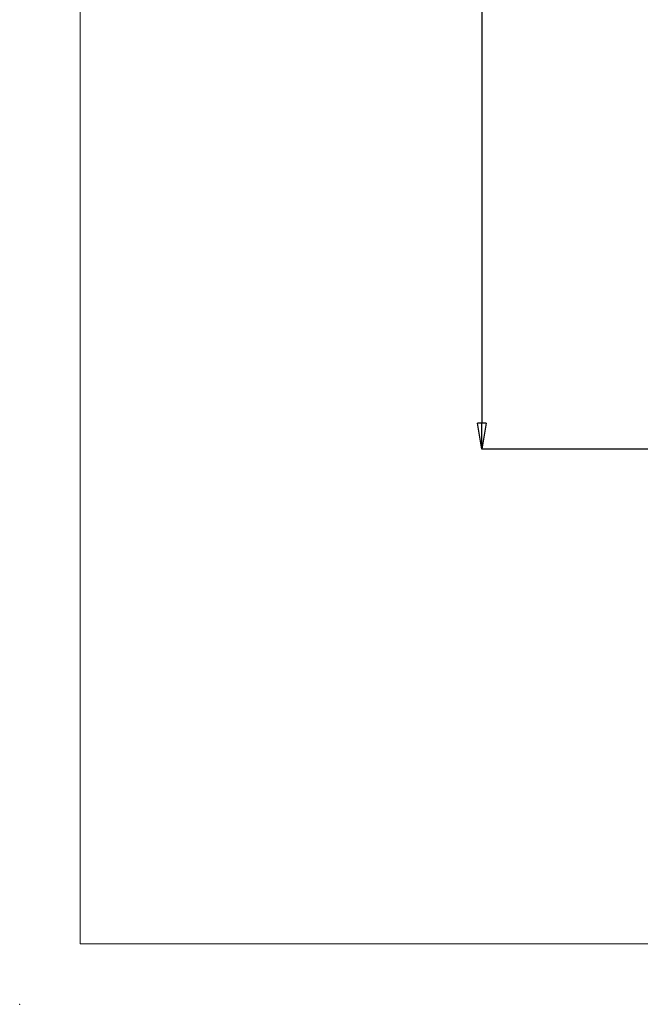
# Paper-space layout 'Sheet2' of a CAD drawing. Header units: millimetres. Extents: x -8 to 412, y -20 to 277.
# Tile 1 of 40: x -8 to 64, y -20 to 94. Entities that reach past the tile are written whole.
import ezdxf

# ---------------------------------------------------------------- set-up
doc = ezdxf.new("R2010")
doc.units = ezdxf.units.MM
doc.header["$PDSIZE"] = -1
doc.styles.add('SLDTEXTSTYLE1', font='TXT', dxfattribs={"width": 0.75})
doc.dimstyles.new('SLDDIMSTYLE1', dxfattribs={"dimtxt": 2.5, "dimasz": 3, "dimexe": 0, "dimexo": 0.0625, "dimtad": 1, "dimdec": 1, "dimlfac": 5, "dimrnd": 1e-09, "dimzin": 4, "dimdsep": 46, "dimtxsty": 'SLDTEXTSTYLE1', "dimblk1": 'CLOSED', "dimblk2": 'CLOSED', "dimsah": 1, "dimcen": 0.09, "dimadec": 0, "dimazin": 1, "dimtfac": 1, "dimtofl": 0, "dimtmove": 0, "dimatfit": 3, "dimldrblk": 'CLOSED', "dimfxl": 1, "dimfrac": 2, "dimtolj": 1, "dimtzin": 12, "dimarcsym": 0})

# ---------------------------------------------------------------- blocks, each defined once
blk = doc.blocks.new('_Closed')
at = {"color": 0, "linetype": 'ByBlock', "lineweight": -2}
for p, q in [((-1, 0.166667), (0, 0)), ((-1, 0.166667), (-1, -0.166667)), ((0, 0), (-1, -0.166667)), ((0, 0), (-1, 0))]:
    blk.add_line(p, q, dxfattribs=at)
blk = doc.blocks.new('_D_26')
at = {"color": 0, "linetype": 'Continuous', "lineweight": -2}
for p, q in [((73.77, 236.74), (45.9, 236.74)), ((45.9, 233.74), (45.9, 47.34)), ((85.15, 44.34), (45.9, 44.34))]:
    blk.add_line(p, q, dxfattribs=at)
at = {"layer": 'Defpoints', "color": 0}
for p in [(73.83, 236.74), (45.9, 44.34), (85.21, 44.34)]:
    blk.add_point(p, dxfattribs=at)
at = {"color": 0, "lineweight": -2, "xscale": 3, "yscale": 3, "zscale": 3}
for p, rotation in [((45.9, 236.74), 90), ((45.9, 44.34), 270)]:
    blk.add_blockref('_Closed', p, dxfattribs=dict(at, rotation=rotation))
at = {"color": 0, "lineweight": 18, "insert": (42.78, 140.54), "char_height": 2.5, "attachment_point": 2, "rotation": 90, "style": 'SLDTEXTSTYLE1'}
blk.add_mtext('\\A1;962.0', dxfattribs=at)

psp = doc.layouts.new('Sheet2')

# ---------------------------------------------------------------- linework, layer by layer
at = {"color": 7, "linetype": 'Continuous', "lineweight": 18}
for q in [(-0.728, 269.931), (405.272, -13.069)]:
    psp.add_line((-0.728, -13.069), q, dxfattribs=at)
at = {"color": 7, "linetype": 'Continuous', "lineweight": 0}
psp.add_point((-7.728, -20.069), dxfattribs=at)

# ---------------------------------------------------------------- dimensions: what is measured, and where the dimension line sits
at = {"color": 7, "linetype": 'Continuous', "lineweight": 18}
dim = psp.add_linear_dim(base=(45.903, 44.338), p1=(73.832, 236.738), p2=(85.212, 44.338), angle=90, dimstyle='SLDDIMSTYLE1', dxfattribs=at)
dim.commit()
dim.dimension.update_dxf_attribs({"geometry": '_D_26', "text_midpoint": (45.903, 140.538), "dimtype": 160})

doc.saveas('drawing.dxf')
